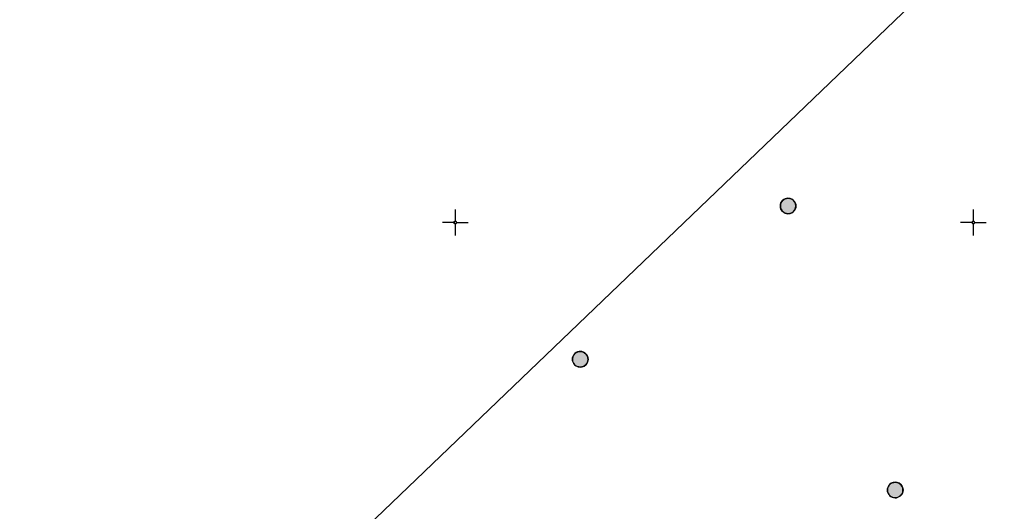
# Model space of a CAD drawing. Header units: metres. Extents: x 2695560 to 2696939, y 1260529 to 1262050.
# Tile 254 of 256: x 2695680 to 2695727, y 1261211 to 1261235. Entities that reach past the tile are written whole.
import ezdxf

# ---------------------------------------------------------------- set-up
doc = ezdxf.new("R2010")
doc.units = ezdxf.units.M
doc.linetypes.add('AUSGEZOGEN', pattern=[0])
for name, color, linetype in [('XR$1$AV_Koordinatennetzpunkte', 7, 'AUSGEZOGEN'), ('XR$1$AW_LK_Schachtdeckel', 24, 'AUSGEZOGEN'), ('XR$1$Liegenschaftsgrenzen', 7, 'AUSGEZOGEN'), ('XR$1$PFAW', 255, 'AUSGEZOGEN')]:
    doc.layers.add(name, color=color, linetype=linetype)

# ---------------------------------------------------------------- blocks, each defined once
blk = doc.blocks.new('BAV2041')
at = {"color": 7, "transparency": 33554687}
for p, q in [((0, 0.5), (0, 0.05)), ((-0.05, 0), (-0.5, 0)), ((0.05, 0), (0.5, 0)), ((0, -0.05), (0, -0.5))]:
    blk.add_line(p, q, dxfattribs=at)
blk.add_circle((0, 0), 0.05, dxfattribs=at)
for start, end in [(90, 270), (270, 90)]:
    blk.add_arc((0, 0), 0.05, start, end, dxfattribs=at)
blk = doc.blocks.new('BAW2082')
at = {"layer": 'XR$1$PFAW', "transparency": 33554687}
blk.add_hatch(color=7, dxfattribs=at).paths.add_polyline_path([(0.509, -0.003), (0.499, 0.098), (0.469, 0.194), (0.42, 0.283), (0.354, 0.359), (0.274, 0.421), (0.183, 0.466), (0.085, 0.491), (-0.016, 0.496), (-0.116, 0.481), (-0.211, 0.446), (-0.297, 0.392), (-0.37, 0.323), (-0.428, 0.24), (-0.468, 0.147), (-0.488, 0.047), (-0.488, -0.054), (-0.468, -0.153), (-0.428, -0.246), (-0.37, -0.329), (-0.297, -0.398), (-0.211, -0.452), (-0.116, -0.487), (-0.016, -0.502), (0.085, -0.497), (0.183, -0.472), (0.274, -0.427), (0.354, -0.366), (0.42, -0.289), (0.469, -0.2), (0.499, -0.104)])
at = {"transparency": 33554687}
for start, end in [(91.19481, 268.80519), (268.80519, 91.19481)]:
    blk.add_arc((0.01, 0), 0.5, start, end, dxfattribs=at)
at = {"layer": 'XR$1$PFAW', "transparency": 33554687}
blk.add_circle((0.009, -0.003), 0.5, dxfattribs=at)
blk = doc.blocks.new('BAW2088')
at = {"layer": 'XR$1$PFAW', "transparency": 33554687}
blk.add_hatch(color=253, dxfattribs=at).paths.add_polyline_path([(0.51, 0), (0.5, 0.101), (0.47, 0.197), (0.421, 0.286), (0.355, 0.362), (0.275, 0.424), (0.184, 0.469), (0.086, 0.494), (-0.015, 0.499), (-0.115, 0.484), (-0.21, 0.449), (-0.296, 0.395), (-0.369, 0.326), (-0.427, 0.243), (-0.467, 0.15), (-0.487, 0.051), (-0.487, -0.051), (-0.467, -0.15), (-0.427, -0.243), (-0.369, -0.326), (-0.296, -0.395), (-0.21, -0.449), (-0.115, -0.484), (-0.015, -0.499), (0.086, -0.494), (0.184, -0.469), (0.275, -0.424), (0.355, -0.362), (0.421, -0.286), (0.47, -0.197), (0.5, -0.101)])
at = {"transparency": 33554687}
for start, end in [(91.19481, 268.80519), (268.80519, 91.19481)]:
    blk.add_arc((0.01, 0), 0.5, start, end, dxfattribs=at)
at = {"layer": 'XR$1$PFAW', "transparency": 33554687}
blk.add_circle((0.01, 0), 0.5, dxfattribs=at)

msp = doc.modelspace()

# ---------------------------------------------------------------- linework, layer by layer
at = {"layer": 'XR$1$Liegenschaftsgrenzen', "color": 7, "linetype": 'AUSGEZOGEN', "transparency": 33554687}
msp.add_line((2695759.077, 1261269.932), (2695679.949, 1261194.08), dxfattribs=at)

# ---------------------------------------------------------------- block references
at = {"layer": 'XR$1$AV_Koordinatennetzpunkte', "color": 7, "linetype": 'AUSGEZOGEN', "lineweight": -3, "transparency": 33554687, "xscale": 1.25, "yscale": 1.25}
for p in [(2695700.97, 1261224.81), (2695725.97, 1261224.81)]:
    msp.add_blockref('BAV2041', p, dxfattribs=at)
at = {"layer": 'XR$1$AW_LK_Schachtdeckel', "color": 24, "linetype": 'AUSGEZOGEN', "lineweight": -3, "transparency": 33554687, "xscale": 0.7499999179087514, "yscale": 0.7499999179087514}
msp.add_blockref('BAW2082', (2695717.026, 1261225.606), dxfattribs=at)
at = {"layer": 'XR$1$AW_LK_Schachtdeckel', "color": 24, "linetype": 'AUSGEZOGEN', "lineweight": -3, "transparency": 33554687}
for name, p, xscale, yscale, rotation in [('BAW2088', (2695707.006, 1261218.216), 0.7578193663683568, 0.7578193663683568, 223.789097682), ('BAW2082', (2695722.195, 1261211.898), 0.7499999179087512, 0.7499999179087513, 44.402400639)]:
    msp.add_blockref(name, p, dxfattribs=dict(at, xscale=xscale, yscale=yscale, rotation=rotation))

doc.saveas('drawing.dxf')
